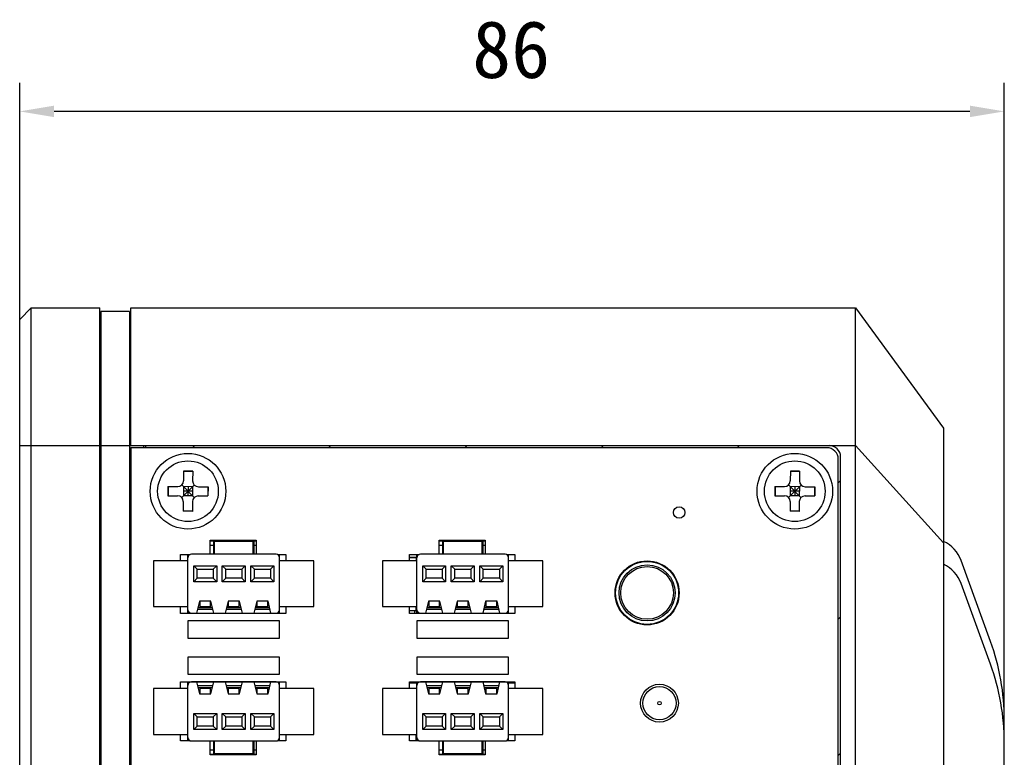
# Model space of a CAD drawing. Header units: millimetres. Extents: x 0 to 2731, y -3524 to -2222.
# Tile 31 of 221: x 72 to 158, y -2442 to -2377. Entities that reach past the tile are written whole.
import ezdxf

# ---------------------------------------------------------------- set-up
doc = ezdxf.new("R2010")
doc.units = ezdxf.units.MM
doc.header["$LTSCALE"] = 46.255
doc.header["$PDMODE"] = 3
doc.header["$PDSIZE"] = 8
doc.layers.get('0').update_dxf_attribs({"linetype": 'CONTINUOUS'})
doc.layers.get('Defpoints').update_dxf_attribs({"linetype": 'CONTINUOUS'})
doc.layers.add('00_COMPONENTS', color=7, linetype='CONTINUOUS')
doc.layers.add('51__DRAFT_DIMS', color=7, linetype='CONTINUOUS')
doc.styles.get("Standard").update_dxf_attribs({"font": 'simfang.ttf'})
doc.dimstyles.new('DIMSTYLE_1', dxfattribs={"dimtxt": 5, "dimasz": 3, "dimexe": 2.5, "dimexo": 0.5, "dimgap": 1.25, "dimtad": 1, "dimdec": 1, "dimdsep": 46, "dimtxsty": 'Standard', "dimblk": '_FILLED', "dimblk1": '_FILLED', "dimblk2": '_FILLED', "dimcen": 0.09, "dimclrt": 3, "dimazin": 2, "dimtp": 0.5, "dimtm": 0.5, "dimtfac": 1, "dimtdec": 1, "dimtofl": 0, "dimtmove": 0, "dimatfit": 3, "dimldrblk": '_FILLED', "dimfxl": 1, "dimtolj": 1, "dimarcsym": 0})

# ---------------------------------------------------------------- blocks, each defined once
blk = doc.blocks.new('_FILLED')
at = {"color": 0, "linetype": 'ByBlock'}
blk.add_solid([(0, 0), (-1, 0.167), (-1, -0.167)], dxfattribs=at)
blk = doc.blocks.new('*D218')
at = {"layer": '51__DRAFT_DIMS', "color": 0, "lineweight": -2}
for p, q in [((72.182, -2414.048), (72.182, -2382.886)), ((158.182, -2439.997), (158.182, -2382.886)), ((155.182, -2385.386), (75.182, -2385.386))]:
    blk.add_line(p, q, dxfattribs=at)
at = {"layer": 'Defpoints', "color": 0}
for p in [(72.182, -2385.386), (72.182, -2414.548), (158.182, -2440.497)]:
    blk.add_point(p, dxfattribs=at)
at = {"layer": '51__DRAFT_DIMS', "color": 0, "linetype": 'ByBlock', "lineweight": -2, "xscale": 3, "yscale": 3, "zscale": 3, "rotation": 180}
blk.add_blockref('_FILLED', (72.182, -2385.386), dxfattribs=at)
at = {"layer": '51__DRAFT_DIMS', "color": 0, "linetype": 'ByBlock', "lineweight": -2, "xscale": 3, "yscale": 3, "zscale": 3}
blk.add_blockref('_FILLED', (158.182, -2385.386), dxfattribs=at)
at = {"layer": '51__DRAFT_DIMS', "color": 3, "insert": (115.109, -2377.469), "char_height": 5, "attachment_point": 2, "line_spacing_factor": 0.9}
blk.add_mtext('\\A1;86', dxfattribs=at)

msp = doc.modelspace()

# ---------------------------------------------------------------- linework, layer by layer
at = {"layer": '00_COMPONENTS', "color": 7}
for p, q in [((72.182, -2403.548), (73.182, -2402.548)), ((73.182, -2605.548), (73.182, -2402.548)), ((73.182, -2402.548), (79.182, -2402.548)), ((79.182, -2605.548), (79.182, -2402.548)), ((81.882, -2414.548), (81.882, -2402.548)), ((81.882, -2402.548), (145.182, -2402.548)), ((145.182, -2605.548), (145.182, -2402.548)), ((145.182, -2402.548), (152.882, -2413.048)), ((72.182, -2604.548), (72.182, -2403.548)), ((79.282, -2402.848), (79.282, -2605.248)), ((81.782, -2402.848), (79.282, -2402.848)), ((81.782, -2402.848), (81.782, -2605.248)), ((79.182, -2403.748), (79.282, -2403.748)), ((81.782, -2403.748), (81.882, -2403.748)), ((152.882, -2413.048), (152.882, -2595.048)), ((81.782, -2414.548), (142.882, -2414.548)), ((81.882, -2414.748), (81.882, -2593.348)), ((142.682, -2414.748), (81.882, -2414.748)), ((82.982, -2414.548), (82.982, -2414.748)), ((83.182, -2414.548), (83.182, -2414.748)), ((143.882, -2592.548), (143.882, -2415.548)), ((143.682, -2592.348), (143.682, -2415.748)), ((86.496, -2416.795), (86.49, -2417.645)), ((87.296, -2416.802), (86.496, -2416.795)), ((87.296, -2416.829), (86.496, -2416.823)), ((87.296, -2416.802), (87.29, -2417.652)), ((139.496, -2416.795), (139.49, -2417.645)), ((140.296, -2416.802), (139.496, -2416.795)), ((140.296, -2416.829), (139.496, -2416.823)), ((140.296, -2416.802), (140.29, -2417.652)), ((85.136, -2418.134), (85.129, -2418.934)), ((85.136, -2418.134), (85.986, -2418.141)), ((85.163, -2418.135), (85.157, -2418.935)), ((86.332, -2419.09), (87.433, -2418.006)), ((87.424, -2419.099), (86.34, -2417.998)), ((86.486, -2418.145), (86.479, -2418.945)), ((87.286, -2418.152), (86.486, -2418.145)), ((86.886, -2418.148), (86.879, -2418.948)), ((87.286, -2418.152), (87.279, -2418.952)), ((87.786, -2418.156), (88.636, -2418.162)), ((88.608, -2418.162), (88.602, -2418.962)), ((88.636, -2418.162), (88.629, -2418.962)), ((138.136, -2418.134), (138.129, -2418.934)), ((138.136, -2418.134), (138.986, -2418.141)), ((138.163, -2418.135), (138.157, -2418.935)), ((139.332, -2419.09), (140.433, -2418.006)), ((140.424, -2419.099), (139.34, -2417.998)), ((139.486, -2418.145), (139.479, -2418.945)), ((140.286, -2418.152), (139.486, -2418.145)), ((139.886, -2418.148), (139.879, -2418.948)), ((140.286, -2418.152), (140.279, -2418.951)), ((140.786, -2418.155), (141.636, -2418.162)), ((141.608, -2418.162), (141.602, -2418.962)), ((141.636, -2418.162), (141.629, -2418.962)), ((85.129, -2418.934), (85.979, -2418.941)), ((87.279, -2418.952), (86.479, -2418.945)), ((87.282, -2418.552), (86.482, -2418.545)), ((87.779, -2418.956), (88.629, -2418.962)), ((138.129, -2418.934), (138.979, -2418.941)), ((140.279, -2418.951), (139.479, -2418.945)), ((140.282, -2418.552), (139.482, -2418.545)), ((140.779, -2418.955), (141.629, -2418.962)), ((86.475, -2419.445), (86.468, -2420.295)), ((87.275, -2419.452), (87.268, -2420.301)), ((139.475, -2419.445), (139.468, -2420.295)), ((140.275, -2419.451), (140.268, -2420.301)), ((87.268, -2420.301), (86.468, -2420.295)), ((87.269, -2420.274), (86.469, -2420.268)), ((140.268, -2420.301), (139.468, -2420.295)), ((140.269, -2420.274), (139.469, -2420.268)), ((88.832, -2424.048), (88.832, -2422.823)), ((88.832, -2422.823), (92.832, -2422.823)), ((88.832, -2422.873), (89.132, -2422.873)), ((89.132, -2424.048), (89.132, -2422.873)), ((89.182, -2422.948), (89.182, -2424.048)), ((92.582, -2422.948), (89.182, -2422.948)), ((92.582, -2424.048), (92.582, -2422.948)), ((92.632, -2422.873), (92.632, -2424.048)), ((92.632, -2422.873), (92.832, -2422.873)), ((92.832, -2422.823), (92.832, -2424.048)), ((108.832, -2424.048), (108.832, -2422.823)), ((108.832, -2422.823), (112.832, -2422.823)), ((108.832, -2422.873), (109.132, -2422.873)), ((109.132, -2424.048), (109.132, -2422.873)), ((109.182, -2422.948), (109.182, -2424.048)), ((112.582, -2422.948), (109.182, -2422.948)), ((112.582, -2424.048), (112.582, -2422.948)), ((112.632, -2422.873), (112.632, -2424.048)), ((112.632, -2422.873), (112.832, -2422.873)), ((112.832, -2422.823), (112.832, -2424.048)), ((86.232, -2424.623), (86.232, -2424.073)), ((86.232, -2424.073), (87.063, -2424.073)), ((86.882, -2429.223), (86.882, -2424.073)), ((94.582, -2424.048), (87.182, -2424.048)), ((94.702, -2424.073), (95.432, -2424.073)), ((94.882, -2429.223), (94.882, -2424.073)), ((95.432, -2424.073), (95.432, -2424.623)), ((106.232, -2424.623), (106.232, -2424.073)), ((106.232, -2424.073), (107.063, -2424.073)), ((106.232, -2424.298), (106.882, -2424.298)), ((106.882, -2429.223), (106.882, -2424.073)), ((114.582, -2424.048), (107.182, -2424.048)), ((114.702, -2424.073), (115.432, -2424.073)), ((114.882, -2429.223), (114.882, -2424.073)), ((115.432, -2424.073), (115.432, -2424.623)), ((83.882, -2424.623), (83.882, -2428.623)), ((86.882, -2424.623), (83.882, -2424.623)), ((87.387, -2426.448), (87.387, -2425.048)), ((87.387, -2425.048), (87.687, -2425.348)), ((87.387, -2425.048), (89.387, -2425.048)), ((89.087, -2425.348), (89.387, -2425.048)), ((89.387, -2425.048), (89.387, -2426.448)), ((89.878, -2426.448), (89.878, -2425.048)), ((89.878, -2425.048), (90.178, -2425.348)), ((89.878, -2425.048), (91.887, -2425.048)), ((91.587, -2425.348), (91.887, -2425.048)), ((91.887, -2425.048), (91.887, -2426.448)), ((92.378, -2426.448), (92.378, -2425.048)), ((92.378, -2425.048), (92.678, -2425.348)), ((92.378, -2425.048), (94.378, -2425.048)), ((94.078, -2425.348), (94.378, -2425.048)), ((94.378, -2425.048), (94.378, -2426.448)), ((97.882, -2424.623), (94.882, -2424.623)), ((97.882, -2428.623), (97.882, -2424.623)), ((103.882, -2424.623), (103.882, -2428.623)), ((106.882, -2424.623), (103.882, -2424.623)), ((106.822, -2424.353), (106.232, -2424.353)), ((106.822, -2424.353), (106.822, -2424.623)), ((107.387, -2426.448), (107.387, -2425.048)), ((107.387, -2425.048), (107.687, -2425.348)), ((107.387, -2425.048), (109.387, -2425.048)), ((109.087, -2425.348), (109.387, -2425.048)), ((109.387, -2425.048), (109.387, -2426.448)), ((109.878, -2426.448), (109.878, -2425.048)), ((109.878, -2425.048), (110.178, -2425.348)), ((109.878, -2425.048), (111.887, -2425.048)), ((111.587, -2425.348), (111.887, -2425.048)), ((111.887, -2425.048), (111.887, -2426.448)), ((112.378, -2426.448), (112.378, -2425.048)), ((112.378, -2425.048), (112.678, -2425.348)), ((112.378, -2425.048), (114.378, -2425.048)), ((114.078, -2425.348), (114.378, -2425.048)), ((114.378, -2425.048), (114.378, -2426.448)), ((117.882, -2424.623), (114.882, -2424.623)), ((117.882, -2428.623), (117.882, -2424.623)), ((156.976, -2431.657), (154.409, -2424.603)), ((87.687, -2426.148), (87.687, -2425.348)), ((87.687, -2425.348), (89.087, -2425.348)), ((89.087, -2425.348), (89.087, -2426.148)), ((90.178, -2426.149), (90.178, -2425.348)), ((90.178, -2425.348), (91.587, -2425.348)), ((91.587, -2425.348), (91.587, -2426.149)), ((92.678, -2426.15), (92.678, -2425.348)), ((92.678, -2425.348), (94.078, -2425.348)), ((94.078, -2425.348), (94.078, -2426.15)), ((107.687, -2426.148), (107.687, -2425.348)), ((107.687, -2425.348), (109.087, -2425.348)), ((109.087, -2425.348), (109.087, -2426.148)), ((110.178, -2426.149), (110.178, -2425.348)), ((110.178, -2425.348), (111.587, -2425.348)), ((111.587, -2425.348), (111.587, -2426.149)), ((112.678, -2426.15), (112.678, -2425.348)), ((112.678, -2425.348), (114.078, -2425.348)), ((114.078, -2425.348), (114.078, -2426.15)), ((87.387, -2426.448), (87.687, -2426.148)), ((89.387, -2426.448), (87.387, -2426.448)), ((89.087, -2426.148), (87.687, -2426.148)), ((89.087, -2426.148), (89.387, -2426.448)), ((89.878, -2426.448), (90.178, -2426.149)), ((91.887, -2426.448), (89.878, -2426.448)), ((91.587, -2426.15), (90.178, -2426.15)), ((91.587, -2426.149), (91.887, -2426.448)), ((92.378, -2426.448), (92.678, -2426.149)), ((94.378, -2426.448), (92.378, -2426.448)), ((94.078, -2426.15), (92.678, -2426.15)), ((94.078, -2426.149), (94.378, -2426.448)), ((107.387, -2426.448), (107.687, -2426.148)), ((109.387, -2426.448), (107.387, -2426.448)), ((109.087, -2426.148), (107.687, -2426.148)), ((109.087, -2426.148), (109.387, -2426.448)), ((109.878, -2426.448), (110.178, -2426.149)), ((111.887, -2426.448), (109.878, -2426.448)), ((111.587, -2426.15), (110.178, -2426.15)), ((111.587, -2426.149), (111.887, -2426.448)), ((112.378, -2426.448), (112.678, -2426.149)), ((114.378, -2426.448), (112.378, -2426.448)), ((114.078, -2426.15), (112.678, -2426.15)), ((114.078, -2426.149), (114.378, -2426.448)), ((156.976, -2433.657), (154.409, -2426.603)), ((83.882, -2428.623), (86.882, -2428.623)), ((86.232, -2429.223), (86.232, -2428.623)), ((87.882, -2428.148), (87.632, -2429.198)), ((88.882, -2428.148), (87.882, -2428.148)), ((87.933, -2428.648), (87.933, -2428.148)), ((88.833, -2428.148), (88.833, -2428.648)), ((89.132, -2429.198), (88.882, -2428.148)), ((90.382, -2428.148), (90.132, -2429.198)), ((91.382, -2428.148), (90.382, -2428.148)), ((90.432, -2428.648), (90.432, -2428.148)), ((91.333, -2428.148), (91.333, -2428.648)), ((91.632, -2429.198), (91.382, -2428.148)), ((92.882, -2428.148), (92.632, -2429.198)), ((93.882, -2428.148), (92.882, -2428.148)), ((92.932, -2428.648), (92.932, -2428.148)), ((93.832, -2428.148), (93.832, -2428.648)), ((94.132, -2429.198), (93.882, -2428.148)), ((94.882, -2428.623), (97.882, -2428.623)), ((95.432, -2428.623), (95.432, -2429.223)), ((103.882, -2428.623), (106.882, -2428.623)), ((106.232, -2429.223), (106.232, -2428.623)), ((106.822, -2428.998), (106.822, -2428.623)), ((107.882, -2428.148), (107.632, -2429.198)), ((108.882, -2428.148), (107.882, -2428.148)), ((107.933, -2428.648), (107.933, -2428.148)), ((108.833, -2428.148), (108.833, -2428.648)), ((109.132, -2429.198), (108.882, -2428.148)), ((110.382, -2428.148), (110.132, -2429.198)), ((111.382, -2428.148), (110.382, -2428.148)), ((110.432, -2428.648), (110.432, -2428.148)), ((111.333, -2428.148), (111.333, -2428.648)), ((111.632, -2429.198), (111.382, -2428.148)), ((112.882, -2428.148), (112.632, -2429.198)), ((113.882, -2428.148), (112.882, -2428.148)), ((112.932, -2428.648), (112.932, -2428.148)), ((113.832, -2428.148), (113.832, -2428.648)), ((114.132, -2429.198), (113.882, -2428.148)), ((114.882, -2428.623), (117.882, -2428.623)), ((115.432, -2428.623), (115.432, -2429.223)), ((95.432, -2429.223), (86.232, -2429.223)), ((87.182, -2429.198), (94.582, -2429.198)), ((87.716, -2428.848), (89.049, -2428.848)), ((87.752, -2428.698), (89.013, -2428.698)), ((88.833, -2428.648), (87.933, -2428.648)), ((90.216, -2428.848), (91.549, -2428.848)), ((90.252, -2428.698), (91.513, -2428.698)), ((91.333, -2428.648), (90.432, -2428.648)), ((92.716, -2428.848), (94.049, -2428.848)), ((92.752, -2428.698), (94.013, -2428.698)), ((93.832, -2428.648), (92.932, -2428.648)), ((106.742, -2428.998), (106.232, -2428.998)), ((115.432, -2429.223), (106.232, -2429.223)), ((107.182, -2429.198), (114.582, -2429.198)), ((107.716, -2428.848), (109.049, -2428.848)), ((107.752, -2428.698), (109.013, -2428.698)), ((108.833, -2428.648), (107.933, -2428.648)), ((110.216, -2428.848), (111.549, -2428.848)), ((110.252, -2428.698), (111.513, -2428.698)), ((111.333, -2428.648), (110.432, -2428.648)), ((112.716, -2428.848), (114.049, -2428.848)), ((112.752, -2428.698), (114.013, -2428.698)), ((113.832, -2428.648), (112.932, -2428.648)), ((86.882, -2429.873), (86.882, -2431.373)), ((94.882, -2429.873), (86.882, -2429.873)), ((94.882, -2431.373), (94.882, -2429.873)), ((106.882, -2429.873), (106.882, -2431.373)), ((114.882, -2429.873), (106.882, -2429.873)), ((114.882, -2431.373), (114.882, -2429.873)), ((86.882, -2431.373), (94.882, -2431.373)), ((106.882, -2431.373), (114.882, -2431.373)), ((86.882, -2433.023), (86.882, -2434.523)), ((94.882, -2433.023), (86.882, -2433.023)), ((94.882, -2434.523), (94.882, -2433.023)), ((106.882, -2433.023), (106.882, -2434.523)), ((114.882, -2433.023), (106.882, -2433.023)), ((114.882, -2434.523), (114.882, -2433.023)), ((86.882, -2434.523), (94.882, -2434.523)), ((106.882, -2434.523), (114.882, -2434.523)), ((86.232, -2435.773), (86.232, -2435.173)), ((86.232, -2435.173), (95.432, -2435.173)), ((86.882, -2440.323), (86.882, -2435.173)), ((94.582, -2435.198), (87.182, -2435.198)), ((87.632, -2435.198), (87.882, -2436.248)), ((88.882, -2436.248), (89.132, -2435.198)), ((90.132, -2435.198), (90.382, -2436.248)), ((91.382, -2436.248), (91.632, -2435.198)), ((92.632, -2435.198), (92.882, -2436.248)), ((93.882, -2436.248), (94.132, -2435.198)), ((94.882, -2440.323), (94.882, -2435.173)), ((95.432, -2435.173), (95.432, -2435.773)), ((106.232, -2435.773), (106.232, -2435.173)), ((106.232, -2435.173), (115.432, -2435.173)), ((106.882, -2435.298), (106.232, -2435.298)), ((106.882, -2440.323), (106.882, -2435.173)), ((114.582, -2435.198), (107.182, -2435.198)), ((107.632, -2435.198), (107.882, -2436.248)), ((108.882, -2436.248), (109.132, -2435.198)), ((110.132, -2435.198), (110.382, -2436.248)), ((111.382, -2436.248), (111.632, -2435.198)), ((112.632, -2435.198), (112.882, -2436.248)), ((113.882, -2436.248), (114.132, -2435.198)), ((114.882, -2440.323), (114.882, -2435.173)), ((115.432, -2435.298), (114.882, -2435.298)), ((115.432, -2435.173), (115.432, -2435.773)), ((83.882, -2435.773), (83.882, -2439.773)), ((86.882, -2435.773), (83.882, -2435.773)), ((89.049, -2435.549), (87.716, -2435.549)), ((89.013, -2435.699), (87.752, -2435.699)), ((87.882, -2436.248), (88.882, -2436.248)), ((87.933, -2436.248), (87.933, -2435.748)), ((87.933, -2435.748), (88.833, -2435.748)), ((88.833, -2435.748), (88.833, -2436.248)), ((91.549, -2435.549), (90.216, -2435.549)), ((91.513, -2435.699), (90.252, -2435.699)), ((90.382, -2436.248), (91.382, -2436.248)), ((90.432, -2436.248), (90.432, -2435.748)), ((90.432, -2435.748), (91.333, -2435.748)), ((91.333, -2435.748), (91.333, -2436.248)), ((94.049, -2435.549), (92.716, -2435.549)), ((94.013, -2435.699), (92.752, -2435.699)), ((92.882, -2436.248), (93.882, -2436.248)), ((92.932, -2436.248), (92.932, -2435.748)), ((92.932, -2435.748), (93.832, -2435.748)), ((93.832, -2435.748), (93.832, -2436.248)), ((97.882, -2435.773), (94.882, -2435.773)), ((97.882, -2439.773), (97.882, -2435.773)), ((103.882, -2435.773), (103.882, -2439.773)), ((106.882, -2435.773), (103.882, -2435.773)), ((109.049, -2435.549), (107.716, -2435.549)), ((109.013, -2435.699), (107.752, -2435.699)), ((107.882, -2436.248), (108.882, -2436.248)), ((107.933, -2436.248), (107.933, -2435.748)), ((107.933, -2435.748), (108.833, -2435.748)), ((108.833, -2435.748), (108.833, -2436.248)), ((111.549, -2435.549), (110.216, -2435.549)), ((111.513, -2435.699), (110.252, -2435.699)), ((110.382, -2436.248), (111.382, -2436.248)), ((110.432, -2436.248), (110.432, -2435.748)), ((110.432, -2435.748), (111.333, -2435.748)), ((111.333, -2435.748), (111.333, -2436.248)), ((114.049, -2435.549), (112.716, -2435.549)), ((114.013, -2435.699), (112.752, -2435.699)), ((112.882, -2436.248), (113.882, -2436.248)), ((112.932, -2436.248), (112.932, -2435.748)), ((112.932, -2435.748), (113.832, -2435.748)), ((113.832, -2435.748), (113.832, -2436.248)), ((117.882, -2435.773), (114.882, -2435.773)), ((117.882, -2439.773), (117.882, -2435.773)), ((87.387, -2439.348), (87.387, -2437.948)), ((87.687, -2438.247), (87.387, -2437.948)), ((87.387, -2437.948), (89.387, -2437.948)), ((89.387, -2437.948), (89.087, -2438.247)), ((89.387, -2437.948), (89.387, -2439.348)), ((89.878, -2439.348), (89.878, -2437.948)), ((90.178, -2438.248), (89.878, -2437.948)), ((89.878, -2437.948), (91.887, -2437.948)), ((91.887, -2437.948), (91.587, -2438.247)), ((91.887, -2437.948), (91.887, -2439.348)), ((92.378, -2439.348), (92.378, -2437.948)), ((92.678, -2438.248), (92.378, -2437.948)), ((92.378, -2437.948), (94.378, -2437.948)), ((94.378, -2437.948), (94.078, -2438.248)), ((94.378, -2437.948), (94.378, -2439.348)), ((107.387, -2439.348), (107.387, -2437.948)), ((107.687, -2438.247), (107.387, -2437.948)), ((107.387, -2437.948), (109.387, -2437.948)), ((109.387, -2437.948), (109.087, -2438.247)), ((109.387, -2437.948), (109.387, -2439.348)), ((109.878, -2439.348), (109.878, -2437.948)), ((110.178, -2438.248), (109.878, -2437.948)), ((109.878, -2437.948), (111.887, -2437.948)), ((111.887, -2437.948), (111.587, -2438.247)), ((111.887, -2437.948), (111.887, -2439.348)), ((112.378, -2439.348), (112.378, -2437.948)), ((112.678, -2438.248), (112.378, -2437.948)), ((112.378, -2437.948), (114.378, -2437.948)), ((114.378, -2437.948), (114.078, -2438.248)), ((114.378, -2437.948), (114.378, -2439.348)), ((87.687, -2439.048), (87.687, -2438.247)), ((87.687, -2438.247), (89.087, -2438.247)), ((89.087, -2438.247), (89.087, -2439.048)), ((90.178, -2438.247), (91.587, -2438.247)), ((90.178, -2439.048), (90.178, -2438.248)), ((91.587, -2438.247), (91.587, -2439.048)), ((92.678, -2439.048), (92.678, -2438.248)), ((92.678, -2438.248), (94.078, -2438.248)), ((94.078, -2438.248), (94.078, -2439.048)), ((107.687, -2439.048), (107.687, -2438.247)), ((107.687, -2438.247), (109.087, -2438.247)), ((109.087, -2438.247), (109.087, -2439.048)), ((110.178, -2438.247), (111.587, -2438.247)), ((110.178, -2439.048), (110.178, -2438.248)), ((111.587, -2438.247), (111.587, -2439.048)), ((112.678, -2439.048), (112.678, -2438.248)), ((112.678, -2438.248), (114.078, -2438.248)), ((114.078, -2438.248), (114.078, -2439.048)), ((158.182, -2569.599), (158.182, -2438.497)), ((83.882, -2439.773), (86.882, -2439.773)), ((86.232, -2440.323), (86.232, -2439.773)), ((87.687, -2439.048), (87.387, -2439.348)), ((89.387, -2439.348), (87.387, -2439.348)), ((89.087, -2439.048), (87.687, -2439.048)), ((89.387, -2439.348), (89.087, -2439.048)), ((90.178, -2439.048), (89.878, -2439.348)), ((91.887, -2439.348), (89.878, -2439.348)), ((91.587, -2439.048), (90.178, -2439.048)), ((91.887, -2439.348), (91.587, -2439.048)), ((92.678, -2439.048), (92.378, -2439.348)), ((94.378, -2439.348), (92.378, -2439.348)), ((94.078, -2439.048), (92.678, -2439.048)), ((94.378, -2439.348), (94.078, -2439.048)), ((94.882, -2439.773), (97.882, -2439.773)), ((95.432, -2439.773), (95.432, -2440.323)), ((103.882, -2439.773), (106.882, -2439.773)), ((106.232, -2440.323), (106.232, -2439.773)), ((106.822, -2440.323), (106.822, -2439.773)), ((107.687, -2439.048), (107.387, -2439.348)), ((109.387, -2439.348), (107.387, -2439.348)), ((109.087, -2439.048), (107.687, -2439.048)), ((109.387, -2439.348), (109.087, -2439.048)), ((110.178, -2439.048), (109.878, -2439.348)), ((111.887, -2439.348), (109.878, -2439.348)), ((111.587, -2439.048), (110.178, -2439.048)), ((111.887, -2439.348), (111.587, -2439.048)), ((112.678, -2439.048), (112.378, -2439.348)), ((114.378, -2439.348), (112.378, -2439.348)), ((114.078, -2439.048), (112.678, -2439.048)), ((114.378, -2439.348), (114.078, -2439.048)), ((114.882, -2439.773), (117.882, -2439.773)), ((115.432, -2439.773), (115.432, -2440.323)), ((87.063, -2440.323), (86.232, -2440.323)), ((87.182, -2440.348), (94.582, -2440.348)), ((88.832, -2441.573), (88.832, -2440.348)), ((89.132, -2441.523), (89.132, -2440.348)), ((89.182, -2440.348), (89.182, -2441.448)), ((92.582, -2441.448), (92.582, -2440.348)), ((92.632, -2440.348), (92.632, -2441.523)), ((92.832, -2440.348), (92.832, -2441.573)), ((95.432, -2440.323), (94.702, -2440.323)), ((106.232, -2440.298), (106.822, -2440.298)), ((107.063, -2440.323), (106.232, -2440.323)), ((107.182, -2440.348), (114.582, -2440.348)), ((108.832, -2441.573), (108.832, -2440.348)), ((109.132, -2441.523), (109.132, -2440.348)), ((109.182, -2440.348), (109.182, -2441.448)), ((112.582, -2441.448), (112.582, -2440.348)), ((112.632, -2440.348), (112.632, -2441.523)), ((112.832, -2440.348), (112.832, -2441.573)), ((115.432, -2440.323), (114.702, -2440.323)), ((89.132, -2441.523), (88.832, -2441.523)), ((89.182, -2441.448), (92.582, -2441.448)), ((91.983, -2441.448), (91.983, -2441.573)), ((92.832, -2441.523), (92.632, -2441.523)), ((109.132, -2441.523), (108.832, -2441.523)), ((109.182, -2441.448), (112.582, -2441.448)), ((110.482, -2441.448), (110.482, -2441.573)), ((112.632, -2440.798), (112.582, -2440.798)), ((112.632, -2441.298), (112.582, -2441.298)), ((112.832, -2441.523), (112.632, -2441.523)), ((92.832, -2441.573), (88.832, -2441.573)), ((112.832, -2441.573), (108.832, -2441.573))]:
    msp.add_line(p, q, dxfattribs=at)
at = {"layer": '00_COMPONENTS', "color": 4}
for p, q in [((72.182, -2414.548), (81.782, -2414.548)), ((81.782, -2414.345), (81.882, -2414.345)), ((81.782, -2414.748), (81.882, -2414.748)), ((87.28, -2414.748), (87.48, -2414.548)), ((99.173, -2414.748), (99.373, -2414.548)), ((111.067, -2414.748), (111.267, -2414.548)), ((122.96, -2414.748), (123.16, -2414.548)), ((134.854, -2414.748), (135.054, -2414.548)), ((142.882, -2414.548), (145.182, -2414.548)), ((145.182, -2414.548), (152.882, -2423.048)), ((143.682, -2417.813), (143.882, -2417.613)), ((89.132, -2423.273), (88.832, -2423.273)), ((92.832, -2423.273), (92.632, -2423.273)), ((109.132, -2423.273), (108.832, -2423.273)), ((112.832, -2423.273), (112.632, -2423.273)), ((106.672, -2428.998), (106.672, -2429.223)), ((143.682, -2429.707), (143.882, -2429.507)), ((88.832, -2441.123), (89.132, -2441.123)), ((92.632, -2441.123), (92.832, -2441.123)), ((108.832, -2441.123), (109.132, -2441.123)), ((112.632, -2441.123), (112.832, -2441.123)), ((143.682, -2441.6), (143.882, -2441.4))]:
    msp.add_line(p, q, dxfattribs=at)
at = {"layer": '00_COMPONENTS', "color": 7}
for centre, radius in [((86.882, -2418.548), 3.3), ((139.882, -2418.548), 3.3), ((86.882, -2418.548), 2.65), ((139.882, -2418.548), 2.65), ((129.783, -2420.398), 0.5), ((126.982, -2427.423), 2.8), ((126.982, -2427.423), 2.45), ((128.062, -2437.048), 1.65), ((128.062, -2437.048), 1.45)]:
    msp.add_circle(centre, radius, dxfattribs=at)
at = {"layer": '00_COMPONENTS', "color": 4}
for centre, radius in [((126.982, -2427.423), 2.75), ((126.982, -2427.423), 2.3), ((128.062, -2437.048), 0.15)]:
    msp.add_circle(centre, radius, dxfattribs=at)
at = {"layer": '00_COMPONENTS', "color": 7}
for centre, radius, start, end in [((142.682, -2415.748), 1, 0, 90), ((142.882, -2415.548), 1, 0, 90), ((85.99, -2417.641), 0.5, 269.54112, 359.54112), ((87.79, -2417.656), 0.5, 179.54112, 269.54112), ((138.99, -2417.641), 0.5, 269.54452, 359.54452), ((140.79, -2417.656), 0.5, 179.54452, 269.54452), ((85.975, -2419.441), 0.5, 359.54112, 89.54112), ((87.775, -2419.456), 0.5, 89.54112, 179.54112), ((138.975, -2419.441), 0.5, 359.54452, 89.54452), ((140.775, -2419.455), 0.5, 89.54452, 179.54452), ((151.59, -2425.629), 3, 20, 64.47841), ((87.182, -2424.348), 0.3, 90, 180), ((94.582, -2424.348), 0.3, 0, 90), ((107.182, -2424.348), 0.3, 90, 180), ((114.582, -2424.348), 0.3, 0, 90), ((151.59, -2427.629), 3, 20, 64.47841), ((87.182, -2428.898), 0.3, 180, 270), ((94.582, -2428.898), 0.3, 270, 0), ((106.742, -2429.178), 0.18, 38.32647, 90), ((107.182, -2428.898), 0.3, 180, 270), ((114.582, -2428.898), 0.3, 270, 0), ((138.182, -2438.497), 20, 0, 20), ((138.182, -2440.497), 20, 0, 20), ((87.182, -2435.498), 0.3, 90, 180), ((94.582, -2435.498), 0.3, 0, 90), ((107.182, -2435.498), 0.3, 90, 180), ((114.582, -2435.498), 0.3, 0, 90), ((87.182, -2440.048), 0.3, 180, 270), ((94.582, -2440.048), 0.3, 270, 0), ((107.182, -2440.048), 0.3, 180, 270), ((114.582, -2440.048), 0.3, 270, 0)]:
    msp.add_arc(centre, radius, start, end, dxfattribs=at)

# ---------------------------------------------------------------- dimensions: what is measured, and where the dimension line sits
at = {"layer": '51__DRAFT_DIMS', "color": 4}
dim = msp.add_linear_dim(base=(72.182, -2385.386), p1=(158.182, -2440.497), p2=(72.182, -2414.548), angle=180, dimstyle='DIMSTYLE_1', dxfattribs=at)
dim.commit()
dim.dimension.update_dxf_attribs({"geometry": '*D218', "text_midpoint": (115.109, -2385.386), "dimtype": 160})

doc.saveas('drawing.dxf')
